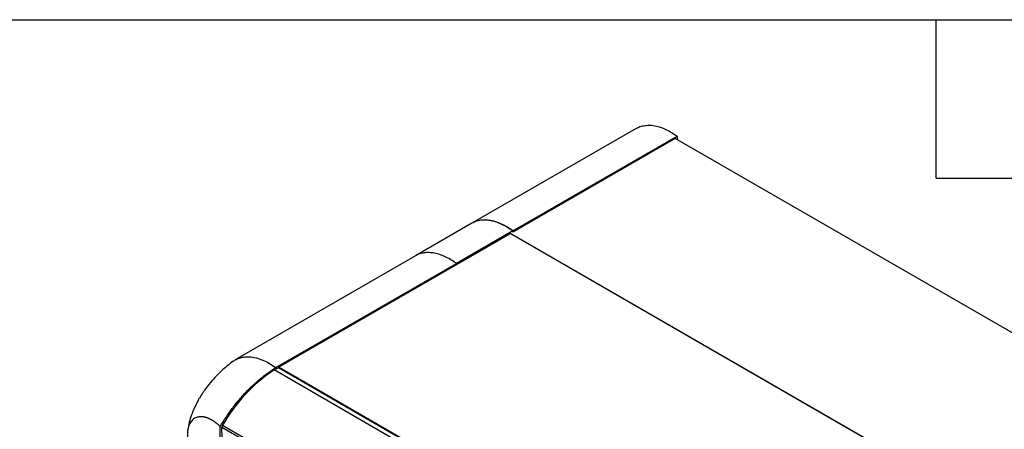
# Model space of a CAD drawing. Header units: millimetres. Extents: x 51 to 2184, y 51 to 1676.
# Tile 9 of 10: x 1598 to 1977, y 1519 to 1676. Entities that reach past the tile are written whole.
import ezdxf

# ---------------------------------------------------------------- set-up
doc = ezdxf.new("R2010")
doc.units = ezdxf.units.MM
doc.header["$LTSCALE"] = 8
doc.layers.add('TEXT', color=140, linetype='Continuous', lineweight=25)

msp = doc.modelspace()

# ---------------------------------------------------------------- linework, layer by layer
for p, q in [((1835.296, 1634.542), (1772.056, 1598.034)), ((1787.76, 1595.091), (1850.997, 1631.597)), ((1850.245, 1630.705), (1787.76, 1594.633)), ((2123.626, 1472.886), (1850.245, 1630.705)), ((1850.997, 1631.597), (1850.997, 1630.271)), ((1772.055, 1598.034), (1750.375, 1585.519)), ((1787.76, 1595.091), (1766.081, 1582.576)), ((1787.76, 1595.091), (1787.76, 1594.633)), ((1697.658, 1542.618), (1786.933, 1594.155)), ((2060.154, 1436.244), (1786.773, 1594.063)), ((2060.314, 1436.336), (1786.933, 1594.155)), ((1750.375, 1585.519), (1680.906, 1545.415)), ((1696.598, 1542.464), (1766.081, 1582.576)), ((1697.573, 1542.405), (1697.658, 1542.613)), ((1970.812, 1384.668), (1697.573, 1542.405)), ((1971.039, 1384.799), (1697.658, 1542.618)), ((1697.658, 1542.613), (1697.658, 1542.618)), ((1697.658, 1542.613), (1971.035, 1384.796)), ((1969.323, 1383.737), (1695.914, 1541.573)), ((1675.953, 1515.383), (1675.889, 1519.589)), ((1675.889, 1519.589), (1949.083, 1361.877)), ((1676.11, 1520.323), (1949.494, 1362.502))]:
    msp.add_line(p, q)
for centre, radius, start, end in [((1711.742, 1516.952), 29.131, 119.10457, 122.71163), ((1732.003, 1488.086), 64.523, 124.00859, 150.02515), ((1677.332, 1519.556), 1.443, 147.88067, 178.68198)]:
    msp.add_arc(centre, radius, start, end)
for points, knots in [([(1835.331, 1634.484), (1835.492, 1634.602), (1836.179, 1635.102), (1837.657, 1635.554), (1839.033, 1635.699), (1839.727, 1635.772)], [0, 0, 0, 0, 0.1317539, 0.5622828, 1, 1, 1, 1]), ([(1839.727, 1635.772), (1840.622, 1635.805), (1844.195, 1635.524), (1848.158, 1633.679), (1850.997, 1631.597)], [0.6614893, 0.6614893, 0.6614893, 0.6614893, 0.75, 1, 1, 1, 1]), ([(1787.76, 1595.091), (1787.05, 1595.584), (1785.626, 1596.573), (1783.474, 1597.701), (1781.345, 1598.558), (1779.27, 1599.095), (1777.272, 1599.325), (1774.776, 1599.168), (1773.004, 1598.717), (1772.056, 1598.034), (1772.055, 1598.034)], [0, 0, 0, 0, 0.1247143, 0.2499045, 0.3753997, 0.5005525, 0.6254956, 0.7505997, 0.99991, 1, 1, 1, 1]), ([(1787.76, 1595.091), (1786.726, 1595.79), (1784.627, 1597.209), (1781.495, 1598.552), (1778.438, 1599.294), (1775.633, 1599.281), (1773.617, 1598.895), (1772.698, 1598.313), (1772.493, 1598.183)], [0, 0, 0, 0, 0.1871833, 0.3797859, 0.5669692, 0.7596138, 0.9462535, 1, 1, 1, 1]), ([(1766.081, 1582.576), (1765.367, 1583.071), (1763.943, 1584.059), (1761.791, 1585.187), (1759.666, 1586.041), (1757.592, 1586.581), (1755.598, 1586.802), (1753.704, 1586.714), (1751.963, 1586.271), (1750.85, 1585.86), (1750.376, 1585.519), (1750.375, 1585.519)], [0, 0, 0, 0, 0.1252884, 0.2498054, 0.3751834, 0.5003506, 0.6248469, 0.7502951, 0.8753837, 0.999919, 1, 1, 1, 1]), ([(1680.008, 1544.768), (1680.301, 1544.994), (1681.064, 1545.583), (1682.501, 1546.187), (1684.261, 1546.61), (1686.148, 1546.7), (1688.785, 1546.403), (1691.589, 1545.467), (1694.447, 1543.961), (1695.878, 1542.965), (1696.598, 1542.464)], [0, 0, 0, 0, 0.07276076, 0.18982848, 0.30633273, 0.42186821, 0.53683729, 0.76670122, 0.88275228, 1, 1, 1, 1]), ([(1680.152, 1544.928), (1678.822, 1543.878), (1676.363, 1541.938), (1673.309, 1538.892), (1670.99, 1536.221), (1669.271, 1533.946), (1668.113, 1532.224), (1667.326, 1530.946), (1666.794, 1530.029), (1666.279, 1529.086), (1665.678, 1527.912), (1664.923, 1526.284), (1664.064, 1524.103), (1663.203, 1521.36), (1662.859, 1519.352), (1662.672, 1518.258)], [0, 0, 0, 0, 0.151774, 0.2805701, 0.3866182, 0.4703883, 0.5379265, 0.5743109, 0.6062765, 0.6340328, 0.6712939, 0.7267087, 0.8000358, 0.8910949, 1, 1, 1, 1]), ([(1675.213, 1519.785), (1676.647, 1522.213), (1678.187, 1524.524), (1680.649, 1527.82), (1681.496, 1528.891), (1682.805, 1530.452), (1683.248, 1530.966), (1684.147, 1531.978), (1684.603, 1532.476), (1686.89, 1534.902), (1688.768, 1536.664), (1691.656, 1539.045), (1692.63, 1539.795), (1694.11, 1540.851), (1694.607, 1541.192), (1695.601, 1541.848), (1696.099, 1542.162), (1696.598, 1542.464)], [0, 0, 0, 0, 0.25, 0.25, 0.375, 0.375, 0.4375, 0.4375, 0.5, 0.5, 0.75, 0.75, 0.875, 0.875, 0.9375, 0.9375, 1, 1, 1, 1]), ([(1675.213, 1519.784), (1675.136, 1519.861), (1674.981, 1520.013), (1674.747, 1520.233), (1674.511, 1520.448), (1674.274, 1520.656), (1674.035, 1520.858), (1673.795, 1521.054), (1673.554, 1521.243), (1673.312, 1521.425), (1673.069, 1521.601), (1672.826, 1521.77), (1672.581, 1521.932), (1672.337, 1522.087), (1672.092, 1522.235), (1671.846, 1522.375), (1671.601, 1522.509), (1671.356, 1522.634), (1671.112, 1522.752), (1670.868, 1522.863), (1670.626, 1522.965), (1670.385, 1523.06), (1670.145, 1523.147), (1669.906, 1523.226), (1669.668, 1523.297), (1669.433, 1523.36), (1669.198, 1523.415), (1668.966, 1523.462), (1668.735, 1523.501), (1668.507, 1523.532), (1668.083, 1523.574), (1667.478, 1523.584), (1666.721, 1523.489), (1666.011, 1523.288), (1664.991, 1522.812), (1663.83, 1521.766), (1662.878, 1519.798), (1662.596, 1517.951), (1662.587, 1516.657), (1662.609, 1516.059), (1662.659, 1515.447), (1662.736, 1514.823), (1662.84, 1514.19), (1662.968, 1513.547), (1663.075, 1513.113), (1663.129, 1512.896)], [0, 0, 0, 0, 0.0115319, 0.0230518, 0.0345615, 0.0460632, 0.0575586, 0.0690499, 0.0805387, 0.0920271, 0.1035169, 0.11501, 0.1265083, 0.1380137, 0.1495283, 0.161054, 0.1725892, 0.1841149, 0.1956294, 0.2071349, 0.2186332, 0.2301263, 0.2416161, 0.2531045, 0.2645933, 0.2760845, 0.28758, 0.2990816, 0.3105914, 0.3221113, 0.3336432, 0.37538, 0.4170258, 0.4586717, 0.5004085, 0.6113012, 0.7223009, 0.8331937, 0.8570657, 0.8808951, 0.9046991, 0.9284947, 0.9522987, 0.976128, 1, 1, 1, 1])]:
    msp.add_open_spline(points, degree=3, knots=knots)
msp.add_open_spline([(1675.224, 1514.193), (1675.222, 1516.058), (1675.217, 1517.921), (1675.213, 1519.784)], degree=3)
at = {"layer": 'TEXT'}
for p, q in [((50.8, 1676.4), (2184.4, 1676.4)), ((1950.72, 1615.44), (1950.72, 1676.4)), ((1950.72, 1615.44), (2011.68, 1615.44))]:
    msp.add_line(p, q, dxfattribs=at)

doc.saveas('drawing.dxf')
